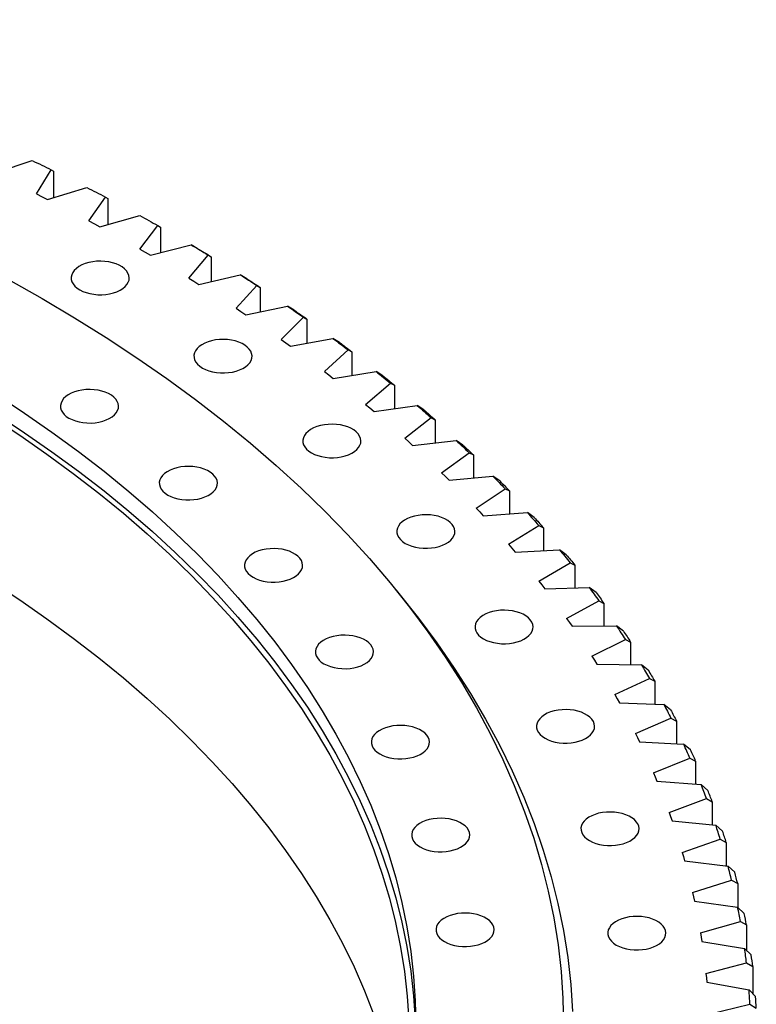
# Model space of a CAD drawing. Header units: millimetres. Extents: x -6 to 13589, y 15601 to 26187.
# Tile 16 of 16: x 10270 to 10727, y 20742 to 21352. Entities that reach past the tile are written whole.
import ezdxf

# ---------------------------------------------------------------- set-up
doc = ezdxf.new("R2010")
doc.units = ezdxf.units.MM
doc.header["$LTSCALE"] = 50

msp = doc.modelspace()

# ---------------------------------------------------------------- linework, layer by layer
at = {"color": 7, "linetype": 'Continuous', "lineweight": 25}
for p, q in [((10254.4, 21256.87), (10278.23, 21264.83)), ((10280.84, 21244.16), (10290.07, 21259.14)), ((10290.07, 21259.14), (10291.51, 21258.2)), ((10291.51, 21258.2), (10291.51, 21241.82)), ((10287.81, 21240.69), (10312.13, 21248.14)), ((10280.84, 21244.16), (10284.34, 21242.44)), ((10284.34, 21242.44), (10287.81, 21240.69)), ((10313.43, 21227.44), (10323.61, 21242.21)), ((10323.61, 21242.21), (10325.18, 21241.23)), ((10325.18, 21241.23), (10325.18, 21225.22)), ((10320.17, 21223.82), (10344.95, 21230.75)), ((10313.43, 21227.44), (10316.82, 21225.64)), ((10316.82, 21225.64), (10320.17, 21223.82)), ((10344.94, 21210.03), (10356.04, 21224.58)), ((10356.04, 21224.58), (10357.77, 21223.57)), ((10357.77, 21223.57), (10357.77, 21207.88)), ((10351.45, 21206.27), (10376.65, 21212.68)), ((10380.56, 21210.41), (10376.65, 21212.68)), ((10344.94, 21210.03), (10348.21, 21208.16)), ((10348.21, 21208.16), (10351.45, 21206.27)), ((10375.33, 21191.98), (10387.35, 21206.28)), ((10387.35, 21206.28), (10389.21, 21205.23)), ((10389.21, 21205.23), (10389.21, 21189.83)), ((10375.33, 21191.98), (10378.48, 21190.04)), ((10381.6, 21188.08), (10407.19, 21193.96)), ((10411.15, 21191.6), (10407.19, 21193.96)), ((10378.48, 21190.04), (10381.6, 21188.08)), ((10404.55, 21173.29), (10417.47, 21187.33)), ((10417.47, 21187.33), (10419.47, 21186.24)), ((10419.47, 21186.24), (10419.47, 21171.1)), ((10410.57, 21169.27), (10436.52, 21174.6)), ((10440.54, 21172.16), (10436.52, 21174.6)), ((10404.55, 21173.29), (10407.58, 21171.29)), ((10407.58, 21171.29), (10410.57, 21169.27)), ((10432.58, 21154), (10446.37, 21167.76)), ((10446.37, 21167.76), (10448.51, 21166.63)), ((10448.51, 21166.63), (10448.51, 21151.71)), ((10432.58, 21154), (10435.48, 21151.94)), ((10435.48, 21151.94), (10438.34, 21149.85)), ((10438.34, 21149.85), (10464.6, 21154.64)), ((10468.68, 21152.11), (10464.6, 21154.64)), ((10459.36, 21134.14), (10474.02, 21147.6)), ((10474.02, 21147.6), (10476.29, 21146.42)), ((10476.29, 21146.42), (10476.29, 21131.69)), ((10459.36, 21134.14), (10462.13, 21132.01)), ((10462.13, 21132.01), (10464.86, 21129.87)), ((10464.86, 21129.87), (10491.41, 21134.09)), ((10495.52, 21131.48), (10491.41, 21134.09)), ((10484.87, 21113.72), (10500.37, 21126.86)), ((10500.37, 21126.86), (10502.78, 21125.63)), ((10502.78, 21125.63), (10502.78, 21111.07)), ((10484.87, 21113.72), (10487.51, 21111.54)), ((10490.1, 21109.34), (10516.89, 21113)), ((10521.05, 21110.3), (10516.89, 21113)), ((10487.51, 21111.54), (10490.1, 21109.34)), ((10509.08, 21092.78), (10525.4, 21105.58)), ((10525.4, 21105.58), (10527.93, 21104.3)), ((10527.93, 21104.3), (10527.93, 21089.88)), ((10509.08, 21092.78), (10511.57, 21090.54)), ((10511.57, 21090.54), (10514.02, 21088.29)), ((10514.02, 21088.29), (10541.03, 21091.38)), ((10545.22, 21088.6), (10541.03, 21091.38)), ((10531.94, 21071.34), (10549.06, 21083.79)), ((10549.06, 21083.79), (10551.71, 21082.46)), ((10551.71, 21082.46), (10551.71, 21068.15)), ((10531.94, 21071.34), (10534.29, 21069.05)), ((10534.29, 21069.05), (10536.59, 21066.75)), ((10536.59, 21066.75), (10563.78, 21069.27)), ((10568, 21066.4), (10563.78, 21069.27)), ((10553.43, 21049.43), (10571.32, 21061.52)), ((10571.32, 21061.52), (10574.1, 21060.12)), ((10574.1, 21060.12), (10574.1, 21045.91)), ((10553.43, 21049.43), (10555.63, 21047.1)), ((10555.63, 21047.1), (10557.79, 21044.75)), ((10557.79, 21044.75), (10585.12, 21046.7)), ((10589.36, 21043.73), (10585.12, 21046.7)), ((10573.52, 21027.09), (10592.17, 21038.79)), ((10592.17, 21038.79), (10595.06, 21037.33)), ((10595.06, 21037.33), (10595.06, 21023.19)), ((10573.52, 21027.09), (10575.57, 21024.71)), ((10575.57, 21024.71), (10577.58, 21022.31)), ((10577.58, 21022.31), (10605.01, 21023.69)), ((10609.27, 21020.63), (10605.01, 21023.69)), ((10592.18, 21004.33), (10611.56, 21015.63)), ((10611.56, 21015.63), (10614.56, 21014.12)), ((10614.56, 21014.12), (10614.56, 21000.02)), ((10592.18, 21004.33), (10594.08, 21001.91)), ((10594.08, 21001.91), (10595.94, 20999.48)), ((10595.94, 20999.48), (10623.44, 21000.27)), ((10627.71, 20997.13), (10623.44, 21000.27)), ((10609.39, 20981.2), (10629.47, 20992.08)), ((10629.47, 20992.08), (10632.58, 20990.5)), ((10632.58, 20990.5), (10632.58, 20976.42)), ((10609.39, 20981.2), (10611.14, 20978.74)), ((10611.14, 20978.74), (10612.84, 20976.27)), ((10612.84, 20976.27), (10640.37, 20976.48)), ((10644.64, 20973.25), (10640.37, 20976.48)), ((10625.12, 20957.72), (10645.88, 20968.17)), ((10645.88, 20968.17), (10649.1, 20966.53)), ((10649.1, 20966.53), (10649.1, 20952.44)), ((10625.12, 20957.72), (10626.71, 20955.23)), ((10626.71, 20955.23), (10628.26, 20952.72)), ((10628.26, 20952.72), (10655.79, 20952.35)), ((10660.06, 20949.03), (10655.79, 20952.35)), ((10639.36, 20933.93), (10660.76, 20943.93)), ((10660.76, 20943.93), (10664.08, 20942.22)), ((10664.08, 20942.22), (10664.08, 20928.11)), ((10639.36, 20933.93), (10640.8, 20931.4)), ((10640.8, 20931.4), (10642.18, 20928.87)), ((10642.18, 20928.87), (10669.67, 20927.92)), ((10673.93, 20924.5), (10669.67, 20927.92)), ((10652.09, 20909.85), (10674.11, 20919.4)), ((10674.11, 20919.4), (10677.52, 20917.61)), ((10677.52, 20917.61), (10677.52, 20903.45)), ((10652.09, 20909.85), (10653.36, 20907.29)), ((10653.36, 20907.29), (10654.58, 20904.73)), ((10654.58, 20904.73), (10681.99, 20903.2)), ((10686.24, 20899.7), (10681.99, 20903.2)), ((10663.28, 20885.52), (10685.89, 20894.6)), ((10685.89, 20894.6), (10689.4, 20892.74)), ((10689.4, 20892.74), (10689.4, 20878.5)), ((10663.28, 20885.52), (10664.39, 20882.94)), ((10664.39, 20882.94), (10665.45, 20880.35)), ((10665.45, 20880.35), (10692.75, 20878.24)), ((10696.98, 20874.65), (10692.75, 20878.24)), ((10672.93, 20860.97), (10696.1, 20869.56)), ((10696.1, 20869.56), (10699.69, 20867.63)), ((10699.69, 20867.63), (10699.69, 20853.3)), ((10672.93, 20860.97), (10673.87, 20858.36)), ((10673.87, 20858.36), (10674.77, 20855.76)), ((10674.77, 20855.76), (10701.91, 20853.08)), ((10706.12, 20849.39), (10701.91, 20853.08)), ((10681.01, 20836.23), (10704.71, 20844.33)), ((10704.71, 20844.33), (10708.38, 20842.32)), ((10708.38, 20842.32), (10708.38, 20827.86)), ((10681.01, 20836.23), (10681.79, 20833.61)), ((10681.79, 20833.61), (10682.52, 20830.98)), ((10682.52, 20830.98), (10709.48, 20827.73)), ((10713.66, 20823.96), (10709.48, 20827.73)), ((10687.53, 20811.34), (10711.72, 20818.93)), ((10711.72, 20818.93), (10715.47, 20816.84)), ((10715.47, 20816.84), (10715.47, 20802.21)), ((10687.53, 20811.34), (10688.14, 20808.7)), ((10688.14, 20808.7), (10688.7, 20806.06)), ((10688.7, 20806.06), (10715.44, 20802.25)), ((10719.58, 20798.39), (10715.44, 20802.25)), ((10692.47, 20786.32), (10717.12, 20793.4)), ((10717.12, 20793.4), (10720.95, 20791.23)), ((10720.95, 20791.23), (10720.95, 20775.53)), ((10692.47, 20786.32), (10692.91, 20783.68)), ((10692.91, 20783.68), (10693.31, 20781.03)), ((10693.31, 20781.03), (10719.78, 20776.65)), ((10723.89, 20772.7), (10719.78, 20776.65)), ((10695.82, 20761.22), (10720.91, 20767.78)), ((10720.91, 20767.78), (10724.8, 20765.53)), ((10724.8, 20765.53), (10724.8, 20748.7)), ((10695.82, 20761.22), (10696.1, 20758.57)), ((10696.1, 20758.57), (10696.32, 20755.91)), ((10696.32, 20755.91), (10722.5, 20750.98)), ((10726.56, 20746.95), (10722.5, 20750.98)), ((10697.58, 20736.07), (10723.07, 20742.09)), ((10723.07, 20742.09), (10727.02, 20739.76))]:
    msp.add_line(p, q, dxfattribs=at)
at = {"lineweight": 25, "flags": 128}
for points in [[(9733.45, 21352.1), (9761.63, 21348.42), (9789.63, 21344.32), (9817.43, 21339.79), (9845.02, 21334.85), (9872.38, 21329.48), (9899.48, 21323.71), (9926.31, 21317.53), (9952.86, 21310.95), (9979.09, 21303.97), (10005, 21296.59), (10030.57, 21288.83), (10055.77, 21280.68), (10080.6, 21272.15), (10105.03, 21263.25), (10129.05, 21253.99), (10152.64, 21244.36), (10175.79, 21234.38), (10198.48, 21224.06), (10220.69, 21213.39), (10242.41, 21202.4), (10263.62, 21191.08), (10284.31, 21179.44)], [(10284.31, 21179.44), (10304.47, 21167.49), (10324.08, 21155.25), (10343.13, 21142.71), (10361.6, 21129.89), (10379.49, 21116.79), (10396.77, 21103.43), (10413.45, 21089.81), (10429.5, 21075.94), (10444.91, 21061.84), (10459.68, 21047.51), (10473.8, 21032.95), (10487.25, 21018.2), (10500.03, 21003.24), (10512.12, 20988.09), (10523.52, 20972.77), (10534.23, 20957.28), (10544.23, 20941.63), (10553.51, 20925.84), (10562.08, 20909.92), (10569.92, 20893.86), (10577.03, 20877.7), (10583.41, 20861.43), (10589.04, 20845.08), (10593.94, 20828.64), (10598.08, 20812.14), (10601.48, 20795.58), (10604.12, 20778.97), (10606.01, 20762.33), (10607.14, 20745.66), (10607.52, 20728.99)], [(10256.08, 21119.9), (10273.55, 21108.4), (10290.49, 21096.65), (10306.9, 21084.63), (10322.75, 21072.38), (10338.04, 21059.89), (10352.76, 21047.17), (10366.89, 21034.24), (10380.44, 21021.09), (10393.39, 21007.75), (10405.72, 20994.22), (10417.44, 20980.5), (10428.53, 20966.61), (10438.99, 20952.56), (10448.81, 20938.35), (10457.98, 20924), (10466.49, 20909.52), (10474.35, 20894.91), (10481.54, 20880.19), (10488.06, 20865.37), (10493.91, 20850.45), (10499.08, 20835.45), (10503.56, 20820.38), (10507.36, 20805.24), (10510.48, 20790.05), (10512.9, 20774.82), (10514.64, 20759.56), (10515.68, 20744.28), (10516.02, 20728.99)], [(10253.11, 21106.11), (10270.51, 21094.66), (10287.39, 21082.94), (10303.72, 21070.98), (10319.51, 21058.77), (10334.74, 21046.33), (10349.4, 21033.67), (10363.48, 21020.78), (10376.98, 21007.69), (10389.87, 20994.4), (10402.16, 20980.92), (10413.83, 20967.26), (10424.88, 20953.42), (10435.29, 20939.42), (10445.07, 20925.28), (10454.2, 20910.98), (10462.69, 20896.56), (10470.51, 20882.01), (10477.68, 20867.35), (10484.17, 20852.58), (10490, 20837.72), (10495.14, 20822.78), (10499.61, 20807.77), (10503.4, 20792.69), (10506.5, 20777.56), (10508.91, 20762.39), (10510.64, 20747.19), (10511.68, 20731.97)], [(10216.79, 21026.14), (10235.2, 21015.23), (10253.11, 21004.04), (10270.51, 20992.59), (10287.39, 20980.88), (10303.72, 20968.91), (10319.51, 20956.71), (10334.74, 20944.27), (10349.4, 20931.6), (10363.48, 20918.72), (10376.98, 20905.62), (10389.87, 20892.33), (10402.16, 20878.85), (10413.83, 20865.19), (10424.88, 20851.35), (10435.29, 20837.36), (10445.07, 20823.21), (10454.2, 20808.92), (10462.69, 20794.49), (10470.51, 20779.94), (10477.68, 20765.28), (10484.17, 20750.51), (10490, 20735.66)], [(10503.78, 20998.64), (10505.44, 20996.65), (10517.6, 20981.42), (10529.07, 20966.01), (10539.83, 20950.44), (10549.88, 20934.71), (10559.22, 20918.83), (10567.83, 20902.82), (10575.72, 20886.68), (10582.87, 20870.43), (10589.28, 20854.07), (10594.94, 20837.63), (10599.86, 20821.1), (10604.03, 20804.51), (10607.44, 20787.85), (10610.1, 20771.16), (10612, 20754.42), (10613.14, 20737.67)]]:
    msp.add_lwpolyline(points, dxfattribs=at)
at = {"color": 7, "linetype": 'Continuous', "lineweight": 25, "flags": 128}
for points in [[(10278.23, 21264.83), (10279.72, 21264.12), (10281.2, 21263.42), (10282.69, 21262.71), (10284.17, 21262), (10285.65, 21261.28), (10287.12, 21260.57), (10288.6, 21259.86), (10290.07, 21259.14)], [(10312.13, 21248.14), (10313.57, 21247.41), (10315.01, 21246.67), (10316.45, 21245.93), (10317.88, 21245.19), (10319.32, 21244.44), (10320.75, 21243.7), (10322.18, 21242.95), (10323.61, 21242.21)], [(10344.95, 21230.75), (10346.35, 21229.99), (10347.74, 21229.22), (10349.13, 21228.45), (10350.52, 21227.68), (10351.9, 21226.9), (10353.28, 21226.13), (10354.67, 21225.36), (10356.04, 21224.58)], [(10376.65, 21212.68), (10378, 21211.89), (10379.34, 21211.09), (10380.68, 21210.29), (10382.02, 21209.49), (10383.35, 21208.69), (10384.69, 21207.89), (10386.02, 21207.08), (10387.35, 21206.28)], [(10380.56, 21210.41), (10381.65, 21209.77), (10382.73, 21209.12), (10383.81, 21208.48), (10384.9, 21207.83), (10385.98, 21207.18), (10387.06, 21206.53), (10388.13, 21205.88), (10389.21, 21205.23)], [(10307.65, 21184.75), (10309.54, 21183.79), (10311.65, 21183), (10313.93, 21182.39), (10316.33, 21181.97), (10318.81, 21181.74), (10321.32, 21181.72), (10323.81, 21181.89), (10326.24, 21182.27), (10328.55, 21182.83), (10330.7, 21183.58), (10332.65, 21184.49), (10334.37, 21185.55), (10335.81, 21186.74), (10336.95, 21188.03), (10337.76, 21189.4), (10338.24, 21190.83), (10338.37, 21192.27), (10338.16, 21193.72), (10337.59, 21195.13), (10336.69, 21196.48), (10335.47, 21197.75), (10333.96, 21198.91), (10332.19, 21199.94), (10330.18, 21200.81), (10327.98, 21201.51), (10325.64, 21202.03), (10323.19, 21202.36), (10320.69, 21202.48), (10318.18, 21202.41), (10315.72, 21202.13), (10313.34, 21201.66), (10311.11, 21201), (10309.05, 21200.17), (10307.21, 21199.18), (10305.63, 21198.05), (10304.34, 21196.81), (10303.36, 21195.48), (10302.71, 21194.08), (10302.4, 21192.64), (10302.45, 21191.19), (10302.84, 21189.76), (10303.57, 21188.37), (10304.63, 21187.06), (10306, 21185.84), (10307.65, 21184.75)], [(10407.19, 21193.96), (10408.48, 21193.13), (10409.77, 21192.31), (10411.06, 21191.48), (10412.35, 21190.65), (10413.63, 21189.83), (10414.91, 21189), (10416.19, 21188.16), (10417.47, 21187.33)], [(10411.15, 21191.6), (10412.2, 21190.94), (10413.24, 21190.27), (10414.28, 21189.6), (10415.33, 21188.93), (10416.36, 21188.26), (10417.4, 21187.59), (10418.44, 21186.92), (10419.47, 21186.24)], [(10436.52, 21174.6), (10437.76, 21173.75), (10439, 21172.9), (10440.23, 21172.04), (10441.46, 21171.19), (10442.7, 21170.33), (10443.92, 21169.48), (10445.15, 21168.62), (10446.37, 21167.76)], [(10440.54, 21172.16), (10441.54, 21171.47), (10442.54, 21170.78), (10443.54, 21170.09), (10444.54, 21169.4), (10445.53, 21168.71), (10446.53, 21168.02), (10447.52, 21167.32), (10448.51, 21166.63)], [(10383.73, 21136.28), (10385.63, 21135.33), (10387.74, 21134.54), (10390.01, 21133.93), (10392.41, 21133.51), (10394.89, 21133.28), (10397.4, 21133.25), (10399.9, 21133.43), (10402.32, 21133.81), (10404.63, 21134.37), (10406.79, 21135.12), (10408.74, 21136.03), (10410.45, 21137.09), (10411.89, 21138.28), (10413.03, 21139.57), (10413.85, 21140.94), (10414.33, 21142.36), (10414.46, 21143.81), (10414.24, 21145.26), (10413.68, 21146.67), (10412.78, 21148.02), (10411.56, 21149.29), (10410.05, 21150.45), (10408.27, 21151.47), (10406.27, 21152.35), (10404.07, 21153.05), (10401.73, 21153.57), (10399.28, 21153.89), (10396.78, 21154.02), (10394.27, 21153.95), (10391.8, 21153.67), (10389.43, 21153.2), (10387.19, 21152.54), (10385.14, 21151.71), (10383.3, 21150.72), (10381.72, 21149.59), (10380.42, 21148.35), (10379.44, 21147.01), (10378.79, 21145.61), (10378.49, 21144.18), (10378.53, 21142.73), (10378.92, 21141.29), (10379.66, 21139.91), (10380.72, 21138.59), (10382.09, 21137.38), (10383.73, 21136.28)], [(10464.6, 21154.64), (10465.79, 21153.76), (10466.97, 21152.88), (10468.15, 21152), (10469.33, 21151.12), (10470.51, 21150.24), (10471.68, 21149.36), (10472.85, 21148.48), (10474.02, 21147.6)], [(10468.68, 21152.11), (10469.63, 21151.4), (10470.59, 21150.69), (10471.54, 21149.98), (10472.5, 21149.27), (10473.45, 21148.56), (10474.4, 21147.84), (10475.35, 21147.13), (10476.29, 21146.42)], [(10491.41, 21134.09), (10492.54, 21133.19), (10493.66, 21132.29), (10494.79, 21131.39), (10495.91, 21130.49), (10497.03, 21129.58), (10498.15, 21128.67), (10499.26, 21127.77), (10500.37, 21126.86)], [(10495.52, 21131.48), (10496.44, 21130.75), (10497.35, 21130.02), (10498.26, 21129.29), (10499.16, 21128.56), (10500.07, 21127.83), (10500.97, 21127.1), (10501.88, 21126.37), (10502.78, 21125.63)], [(10301.02, 21105.26), (10302.92, 21104.31), (10305.02, 21103.52), (10307.3, 21102.91), (10309.7, 21102.49), (10312.18, 21102.26), (10314.69, 21102.23), (10317.19, 21102.41), (10319.61, 21102.79), (10321.92, 21103.35), (10324.08, 21104.1), (10326.03, 21105.01), (10327.74, 21106.07), (10329.18, 21107.26), (10330.32, 21108.55), (10331.14, 21109.92), (10331.62, 21111.34), (10331.75, 21112.79), (10331.53, 21114.24), (10330.96, 21115.65), (10330.06, 21117), (10328.85, 21118.27), (10327.34, 21119.43), (10325.56, 21120.45), (10323.55, 21121.33), (10321.36, 21122.03), (10319.01, 21122.55), (10316.57, 21122.87), (10314.06, 21123), (10311.56, 21122.92), (10309.09, 21122.65), (10306.72, 21122.18), (10304.48, 21121.52), (10302.42, 21120.69), (10300.59, 21119.7), (10299.01, 21118.57), (10297.71, 21117.33), (10296.73, 21115.99), (10296.08, 21114.59), (10295.78, 21113.15), (10295.82, 21111.7), (10296.21, 21110.27), (10296.95, 21108.89), (10298.01, 21107.57), (10299.38, 21106.36), (10301.02, 21105.26)], [(10516.89, 21113), (10517.97, 21112.08), (10519.04, 21111.15), (10520.1, 21110.23), (10521.17, 21109.3), (10522.23, 21108.37), (10523.29, 21107.44), (10524.34, 21106.51), (10525.4, 21105.58)], [(10256.08, 21107.66), (10273.55, 21096.16), (10290.49, 21084.4), (10306.9, 21072.39), (10322.75, 21060.13), (10338.04, 21047.64), (10352.76, 21034.93), (10366.89, 21021.99), (10380.44, 21008.85), (10393.39, 20995.5), (10405.72, 20981.97), (10417.44, 20968.25), (10428.53, 20954.36), (10438.99, 20940.31), (10448.81, 20926.1), (10457.98, 20911.75), (10466.49, 20897.27), (10474.35, 20882.67), (10481.54, 20867.95), (10488.06, 20853.12), (10493.91, 20838.2), (10499.08, 20823.2), (10503.56, 20808.13), (10507.36, 20792.99), (10510.48, 20777.81), (10512.9, 20762.58), (10514.64, 20747.31), (10515.68, 20732.03)], [(10521.05, 21110.3), (10521.92, 21109.56), (10522.78, 21108.81), (10523.64, 21108.06), (10524.5, 21107.31), (10525.36, 21106.56), (10526.22, 21105.81), (10527.07, 21105.05), (10527.93, 21104.3)], [(10451.23, 21083.75), (10453.12, 21082.8), (10455.23, 21082.01), (10457.5, 21081.4), (10459.9, 21080.97), (10462.39, 21080.75), (10464.9, 21080.72), (10467.39, 21080.9), (10469.81, 21081.27), (10472.13, 21081.84), (10474.28, 21082.59), (10476.23, 21083.5), (10477.94, 21084.56), (10479.38, 21085.75), (10480.52, 21087.04), (10481.34, 21088.41), (10481.82, 21089.83), (10481.95, 21091.28), (10481.73, 21092.72), (10481.17, 21094.14), (10480.27, 21095.49), (10479.05, 21096.76), (10477.54, 21097.91), (10475.76, 21098.94), (10473.76, 21099.81), (10471.56, 21100.52), (10469.22, 21101.03), (10466.77, 21101.36), (10464.27, 21101.49), (10461.76, 21101.41), (10459.3, 21101.13), (10456.92, 21100.66), (10454.68, 21100), (10452.63, 21099.17), (10450.79, 21098.18), (10449.21, 21097.06), (10447.92, 21095.81), (10446.93, 21094.48), (10446.28, 21093.08), (10445.98, 21091.64), (10446.02, 21090.19), (10446.42, 21088.76), (10447.15, 21087.37), (10448.21, 21086.06), (10449.58, 21084.84), (10451.23, 21083.75)], [(10541.03, 21091.38), (10542.04, 21090.44), (10543.05, 21089.49), (10544.06, 21088.54), (10545.06, 21087.6), (10546.07, 21086.65), (10547.07, 21085.69), (10548.06, 21084.74), (10549.06, 21083.79)], [(10545.22, 21088.6), (10546.04, 21087.83), (10546.85, 21087.07), (10547.67, 21086.3), (10548.48, 21085.53), (10549.29, 21084.76), (10550.1, 21084), (10550.91, 21083.23), (10551.71, 21082.46)], [(10362.26, 21057.6), (10364.15, 21056.65), (10366.26, 21055.86), (10368.54, 21055.24), (10370.94, 21054.82), (10373.42, 21054.59), (10375.93, 21054.57), (10378.42, 21054.75), (10380.85, 21055.12), (10383.16, 21055.69), (10385.31, 21056.43), (10387.26, 21057.35), (10388.98, 21058.41), (10390.42, 21059.59), (10391.56, 21060.89), (10392.37, 21062.26), (10392.85, 21063.68), (10392.98, 21065.13), (10392.77, 21066.57), (10392.2, 21067.98), (10391.3, 21069.34), (10390.08, 21070.6), (10388.57, 21071.76), (10386.8, 21072.79), (10384.79, 21073.66), (10382.59, 21074.36), (10380.25, 21074.88), (10377.8, 21075.21), (10375.3, 21075.33), (10372.79, 21075.26), (10370.33, 21074.98), (10367.95, 21074.51), (10365.72, 21073.85), (10363.66, 21073.02), (10361.82, 21072.03), (10360.24, 21070.91), (10358.95, 21069.66), (10357.97, 21068.33), (10357.32, 21066.93), (10357.01, 21065.49), (10357.06, 21064.04), (10357.45, 21062.61), (10358.18, 21061.22), (10359.24, 21059.91), (10360.61, 21058.69), (10362.26, 21057.6)], [(10563.78, 21069.27), (10564.73, 21068.31), (10565.68, 21067.34), (10566.63, 21066.37), (10567.57, 21065.4), (10568.52, 21064.43), (10569.45, 21063.46), (10570.39, 21062.49), (10571.32, 21061.52)], [(10568, 21066.4), (10568.77, 21065.62), (10569.53, 21064.83), (10570.3, 21064.05), (10571.06, 21063.27), (10571.82, 21062.48), (10572.58, 21061.7), (10573.34, 21060.91), (10574.1, 21060.12)], [(10585.12, 21046.7), (10586.01, 21045.71), (10586.9, 21044.72), (10587.78, 21043.74), (10588.66, 21042.75), (10589.54, 21041.76), (10590.42, 21040.77), (10591.29, 21039.78), (10592.17, 21038.79)], [(10509.47, 21027.65), (10511.37, 21026.7), (10513.47, 21025.91), (10515.75, 21025.3), (10518.15, 21024.87), (10520.63, 21024.65), (10523.14, 21024.62), (10525.63, 21024.8), (10528.06, 21025.17), (10530.37, 21025.74), (10532.52, 21026.49), (10534.48, 21027.4), (10536.19, 21028.46), (10537.63, 21029.65), (10538.77, 21030.94), (10539.59, 21032.31), (10540.07, 21033.73), (10540.2, 21035.18), (10539.98, 21036.62), (10539.41, 21038.04), (10538.51, 21039.39), (10537.3, 21040.66), (10535.79, 21041.81), (10534.01, 21042.84), (10532, 21043.71), (10529.81, 21044.42), (10527.46, 21044.93), (10525.02, 21045.26), (10522.51, 21045.39), (10520.01, 21045.31), (10517.54, 21045.03), (10515.17, 21044.56), (10512.93, 21043.9), (10510.87, 21043.07), (10509.04, 21042.08), (10507.46, 21040.96), (10506.16, 21039.72), (10505.18, 21038.38), (10504.53, 21036.98), (10504.23, 21035.54), (10504.27, 21034.09), (10504.66, 21032.66), (10505.4, 21031.27), (10506.46, 21029.96), (10507.82, 21028.74), (10509.47, 21027.65)], [(10589.36, 21043.73), (10590.08, 21042.93), (10590.79, 21042.14), (10591.51, 21041.34), (10592.22, 21040.54), (10592.93, 21039.74), (10593.64, 21038.94), (10594.35, 21038.14), (10595.06, 21037.33)], [(10415.11, 21006.7), (10417, 21005.75), (10419.11, 21004.96), (10421.38, 21004.34), (10423.79, 21003.92), (10426.27, 21003.69), (10428.78, 21003.67), (10431.27, 21003.84), (10433.7, 21004.22), (10436.01, 21004.79), (10438.16, 21005.53), (10440.11, 21006.45), (10441.82, 21007.51), (10443.26, 21008.69), (10444.4, 21009.98), (10445.22, 21011.36), (10445.7, 21012.78), (10445.83, 21014.23), (10445.61, 21015.67), (10445.05, 21017.08), (10444.15, 21018.44), (10442.93, 21019.7), (10441.42, 21020.86), (10439.64, 21021.89), (10437.64, 21022.76), (10435.44, 21023.46), (10433.1, 21023.98), (10430.65, 21024.31), (10428.15, 21024.43), (10425.64, 21024.36), (10423.18, 21024.08), (10420.8, 21023.61), (10418.56, 21022.95), (10416.51, 21022.12), (10414.67, 21021.13), (10413.09, 21020.01), (10411.8, 21018.76), (10410.82, 21017.43), (10410.17, 21016.03), (10409.86, 21014.59), (10409.9, 21013.14), (10410.3, 21011.71), (10411.03, 21010.32), (10412.09, 21009.01), (10413.46, 21007.79), (10415.11, 21006.7)], [(10605.01, 21023.69), (10605.84, 21022.68), (10606.67, 21021.68), (10607.49, 21020.67), (10608.31, 21019.66), (10609.12, 21018.66), (10609.94, 21017.65), (10610.75, 21016.64), (10611.56, 21015.63)], [(10609.27, 21020.63), (10609.94, 21019.82), (10610.6, 21019.01), (10611.27, 21018.19), (10611.93, 21017.38), (10612.59, 21016.56), (10613.25, 21015.75), (10613.9, 21014.93), (10614.56, 21014.12)], [(10623.44, 21000.27), (10624.2, 20999.25), (10624.96, 20998.23), (10625.72, 20997.21), (10626.48, 20996.18), (10627.23, 20995.16), (10627.98, 20994.13), (10628.72, 20993.11), (10629.47, 20992.08)], [(10627.71, 20997.13), (10628.32, 20996.3), (10628.94, 20995.47), (10629.55, 20994.65), (10630.16, 20993.82), (10630.77, 20992.99), (10631.37, 20992.16), (10631.98, 20991.33), (10632.58, 20990.5)], [(10557.91, 20968.52), (10559.81, 20967.57), (10561.91, 20966.78), (10564.19, 20966.17), (10566.59, 20965.75), (10569.07, 20965.52), (10571.58, 20965.5), (10574.08, 20965.67), (10576.5, 20966.05), (10578.81, 20966.61), (10580.97, 20967.36), (10582.92, 20968.27), (10584.63, 20969.33), (10586.07, 20970.52), (10587.21, 20971.81), (10588.03, 20973.18), (10588.51, 20974.61), (10588.64, 20976.05), (10588.42, 20977.5), (10587.85, 20978.91), (10586.95, 20980.26), (10585.74, 20981.53), (10584.23, 20982.69), (10582.45, 20983.71), (10580.44, 20984.59), (10578.25, 20985.29), (10575.9, 20985.81), (10573.46, 20986.14), (10570.96, 20986.26), (10568.45, 20986.19), (10565.98, 20985.91), (10563.61, 20985.44), (10561.37, 20984.78), (10559.31, 20983.95), (10557.48, 20982.96), (10555.9, 20981.83), (10554.6, 20980.59), (10553.62, 20979.26), (10552.97, 20977.85), (10552.67, 20976.42), (10552.71, 20974.97), (10553.1, 20973.53), (10553.84, 20972.15), (10554.9, 20970.83), (10556.27, 20969.62), (10557.91, 20968.52)], [(10640.37, 20976.48), (10641.07, 20975.45), (10641.77, 20974.41), (10642.46, 20973.37), (10643.15, 20972.33), (10643.84, 20971.29), (10644.52, 20970.26), (10645.2, 20969.22), (10645.88, 20968.17)], [(10644.64, 20973.25), (10645.21, 20972.41), (10645.77, 20971.57), (10646.33, 20970.73), (10646.88, 20969.89), (10647.44, 20969.05), (10647.99, 20968.21), (10648.55, 20967.37), (10649.1, 20966.53)], [(10459.06, 20953.05), (10460.95, 20952.1), (10463.06, 20951.31), (10465.34, 20950.7), (10467.74, 20950.27), (10470.22, 20950.05), (10472.73, 20950.02), (10475.22, 20950.2), (10477.65, 20950.57), (10479.96, 20951.14), (10482.11, 20951.89), (10484.06, 20952.8), (10485.77, 20953.86), (10487.22, 20955.05), (10488.36, 20956.34), (10489.17, 20957.71), (10489.65, 20959.13), (10489.78, 20960.58), (10489.56, 20962.02), (10489, 20963.44), (10488.1, 20964.79), (10486.88, 20966.06), (10485.37, 20967.22), (10483.6, 20968.24), (10481.59, 20969.11), (10479.39, 20969.82), (10477.05, 20970.34), (10474.6, 20970.66), (10472.1, 20970.79), (10469.59, 20970.71), (10467.13, 20970.44), (10464.75, 20969.96), (10462.52, 20969.31), (10460.46, 20968.47), (10458.62, 20967.49), (10457.04, 20966.36), (10455.75, 20965.12), (10454.77, 20963.78), (10454.12, 20962.38), (10453.81, 20960.94), (10453.85, 20959.49), (10454.25, 20958.06), (10454.98, 20956.68), (10456.04, 20955.36), (10457.41, 20954.15), (10459.06, 20953.05)], [(10655.79, 20952.35), (10656.42, 20951.3), (10657.05, 20950.25), (10657.68, 20949.2), (10658.3, 20948.15), (10658.92, 20947.1), (10659.54, 20946.04), (10660.15, 20944.99), (10660.76, 20943.93)], [(10660.06, 20949.03), (10660.57, 20948.18), (10661.08, 20947.33), (10661.58, 20946.48), (10662.09, 20945.63), (10662.59, 20944.78), (10663.09, 20943.92), (10663.59, 20943.07), (10664.08, 20942.22)], [(10596.08, 20906.94), (10597.98, 20905.99), (10600.08, 20905.2), (10602.36, 20904.59), (10604.76, 20904.17), (10607.24, 20903.94), (10609.75, 20903.91), (10612.24, 20904.09), (10614.67, 20904.47), (10616.98, 20905.03), (10619.13, 20905.78), (10621.09, 20906.69), (10622.8, 20907.75), (10624.24, 20908.94), (10625.38, 20910.23), (10626.2, 20911.6), (10626.68, 20913.02), (10626.81, 20914.47), (10626.59, 20915.92), (10626.02, 20917.33), (10625.12, 20918.68), (10623.91, 20919.95), (10622.39, 20921.11), (10620.62, 20922.13), (10618.61, 20923.01), (10616.42, 20923.71), (10614.07, 20924.23), (10611.63, 20924.55), (10609.12, 20924.68), (10606.62, 20924.6), (10604.15, 20924.33), (10601.78, 20923.86), (10599.54, 20923.2), (10597.48, 20922.37), (10595.65, 20921.38), (10594.07, 20920.25), (10592.77, 20919.01), (10591.79, 20917.67), (10591.14, 20916.27), (10590.83, 20914.83), (10590.88, 20913.38), (10591.27, 20911.95), (10592.01, 20910.57), (10593.07, 20909.25), (10594.43, 20908.04), (10596.08, 20906.94)], [(10669.67, 20927.92), (10670.23, 20926.85), (10670.8, 20925.79), (10671.36, 20924.73), (10671.91, 20923.66), (10672.47, 20922.6), (10673.02, 20921.53), (10673.56, 20920.46), (10674.11, 20919.4)], [(10673.93, 20924.5), (10674.39, 20923.64), (10674.84, 20922.78), (10675.29, 20921.92), (10675.74, 20921.06), (10676.19, 20920.2), (10676.64, 20919.34), (10677.08, 20918.47), (10677.52, 20917.61)], [(10493.69, 20897.18), (10495.58, 20896.23), (10497.69, 20895.44), (10499.97, 20894.82), (10502.37, 20894.4), (10504.85, 20894.17), (10507.36, 20894.15), (10509.85, 20894.32), (10512.28, 20894.7), (10514.59, 20895.27), (10516.74, 20896.01), (10518.69, 20896.93), (10520.41, 20897.99), (10521.85, 20899.17), (10522.99, 20900.46), (10523.8, 20901.84), (10524.28, 20903.26), (10524.41, 20904.71), (10524.2, 20906.15), (10523.63, 20907.56), (10522.73, 20908.92), (10521.51, 20910.18), (10520, 20911.34), (10518.23, 20912.37), (10516.22, 20913.24), (10514.02, 20913.94), (10511.68, 20914.46), (10509.23, 20914.79), (10506.73, 20914.91), (10504.22, 20914.84), (10501.76, 20914.56), (10499.38, 20914.09), (10497.15, 20913.43), (10495.09, 20912.6), (10493.25, 20911.61), (10491.67, 20910.48), (10490.38, 20909.24), (10489.4, 20907.91), (10488.75, 20906.51), (10488.44, 20905.07), (10488.49, 20903.62), (10488.88, 20902.19), (10489.61, 20900.8), (10490.67, 20899.49), (10492.04, 20898.27), (10493.69, 20897.18)], [(10518.67, 20839.61), (10520.56, 20838.66), (10522.67, 20837.87), (10524.94, 20837.26), (10527.35, 20836.84), (10529.83, 20836.61), (10532.34, 20836.58), (10534.83, 20836.76), (10537.26, 20837.13), (10539.57, 20837.7), (10541.72, 20838.45), (10543.67, 20839.36), (10545.38, 20840.42), (10546.82, 20841.61), (10547.96, 20842.9), (10548.78, 20844.27), (10549.26, 20845.69), (10549.39, 20847.14), (10549.17, 20848.59), (10548.61, 20850), (10547.71, 20851.35), (10546.49, 20852.62), (10544.98, 20853.78), (10543.2, 20854.8), (10541.2, 20855.67), (10539, 20856.38), (10536.66, 20856.9), (10534.21, 20857.22), (10531.71, 20857.35), (10529.2, 20857.27), (10526.74, 20857), (10524.36, 20856.53), (10522.12, 20855.87), (10520.07, 20855.04), (10518.23, 20854.05), (10516.65, 20852.92), (10515.36, 20851.68), (10514.38, 20850.34), (10513.73, 20848.94), (10513.42, 20847.5), (10513.46, 20846.05), (10513.86, 20844.62), (10514.59, 20843.24), (10515.65, 20841.92), (10517.02, 20840.71), (10518.67, 20839.61)], [(10623.61, 20843.5), (10625.51, 20842.55), (10627.61, 20841.76), (10629.89, 20841.14), (10632.29, 20840.72), (10634.77, 20840.49), (10637.28, 20840.47), (10639.77, 20840.65), (10642.2, 20841.02), (10644.51, 20841.59), (10646.66, 20842.33), (10648.61, 20843.25), (10650.33, 20844.31), (10651.77, 20845.49), (10652.91, 20846.79), (10653.73, 20848.16), (10654.2, 20849.58), (10654.34, 20851.03), (10654.12, 20852.47), (10653.55, 20853.88), (10652.65, 20855.24), (10651.43, 20856.5), (10649.92, 20857.66), (10648.15, 20858.69), (10646.14, 20859.56), (10643.95, 20860.26), (10641.6, 20860.78), (10639.15, 20861.11), (10636.65, 20861.23), (10634.15, 20861.16), (10631.68, 20860.88), (10629.31, 20860.41), (10627.07, 20859.75), (10625.01, 20858.92), (10623.17, 20857.93), (10621.59, 20856.81), (10620.3, 20855.56), (10619.32, 20854.23), (10618.67, 20852.83), (10618.36, 20851.39), (10618.41, 20849.94), (10618.8, 20848.51), (10619.53, 20847.12), (10620.6, 20845.81), (10621.96, 20844.59), (10623.61, 20843.5)], [(10533.75, 20780.91), (10535.65, 20779.96), (10537.75, 20779.17), (10540.03, 20778.56), (10542.43, 20778.13), (10544.91, 20777.91), (10547.42, 20777.88), (10549.91, 20778.06), (10552.34, 20778.43), (10554.65, 20779), (10556.8, 20779.75), (10558.75, 20780.66), (10560.47, 20781.72), (10561.91, 20782.91), (10563.05, 20784.2), (10563.86, 20785.57), (10564.34, 20786.99), (10564.48, 20788.44), (10564.26, 20789.88), (10563.69, 20791.3), (10562.79, 20792.65), (10561.57, 20793.92), (10560.06, 20795.08), (10558.29, 20796.1), (10556.28, 20796.97), (10554.09, 20797.68), (10551.74, 20798.2), (10549.29, 20798.52), (10546.79, 20798.65), (10544.28, 20798.57), (10541.82, 20798.3), (10539.45, 20797.82), (10537.21, 20797.17), (10535.15, 20796.33), (10533.31, 20795.35), (10531.73, 20794.22), (10530.44, 20792.98), (10529.46, 20791.64), (10528.81, 20790.24), (10528.5, 20788.8), (10528.55, 20787.35), (10528.94, 20785.92), (10529.67, 20784.54), (10530.74, 20783.22), (10532.1, 20782.01), (10533.75, 20780.91)], [(10640.24, 20778.8), (10642.13, 20777.85), (10644.24, 20777.06), (10646.51, 20776.45), (10648.91, 20776.02), (10651.39, 20775.8), (10653.91, 20775.77), (10656.4, 20775.95), (10658.82, 20776.32), (10661.13, 20776.89), (10663.29, 20777.64), (10665.24, 20778.55), (10666.95, 20779.61), (10668.39, 20780.8), (10669.53, 20782.09), (10670.35, 20783.46), (10670.83, 20784.88), (10670.96, 20786.33), (10670.74, 20787.77), (10670.18, 20789.19), (10669.28, 20790.54), (10668.06, 20791.81), (10666.55, 20792.97), (10664.77, 20793.99), (10662.77, 20794.86), (10660.57, 20795.57), (10658.23, 20796.09), (10655.78, 20796.41), (10653.28, 20796.54), (10650.77, 20796.46), (10648.3, 20796.19), (10645.93, 20795.71), (10643.69, 20795.06), (10641.64, 20794.22), (10639.8, 20793.23), (10638.22, 20792.11), (10636.92, 20790.87), (10635.94, 20789.53), (10635.29, 20788.13), (10634.99, 20786.69), (10635.03, 20785.24), (10635.42, 20783.81), (10636.16, 20782.42), (10637.22, 20781.11), (10638.59, 20779.89), (10640.24, 20778.8)]]:
    msp.add_lwpolyline(points, dxfattribs=at)
at = {"color": 7, "linetype": 'Continuous', "lineweight": 25}
for centre, radius, start, end in [((10240.4, 20698.03), 486.93, 23.80831, 24.92005), ((10242.82, 20694.69), 488.53, 23.916, 24.81236), ((10260.19, 20706.35), 465.46, 20.5274, 21.67307), ((10262.67, 20703.03), 466.98, 20.63838, 21.56209), ((10277.26, 20712.38), 447.35, 17.15444, 18.33082), ((10279.8, 20709.09), 448.82, 17.26839, 18.21687), ((10291.45, 20716.48), 432.58, 13.70043, 14.90343), ((10294.03, 20713.19), 434, 13.81696, 14.7869), ((10302.62, 20718.98), 421.13, 10.17881, 11.40352), ((10305.24, 20715.71), 422.51, 10.29744, 11.28489), ((10310.68, 20720.27), 412.97, 6.60521, 7.84601), ((10313.33, 20717.01), 414.32, 6.7254, 7.72582), ((10315.54, 20720.75), 408.08, 2.99705, 4.24774), ((10318.21, 20717.49), 409.42, 3.1182, 4.12659)]:
    msp.add_arc(centre, radius, start, end, dxfattribs=at)

doc.saveas('drawing.dxf')
